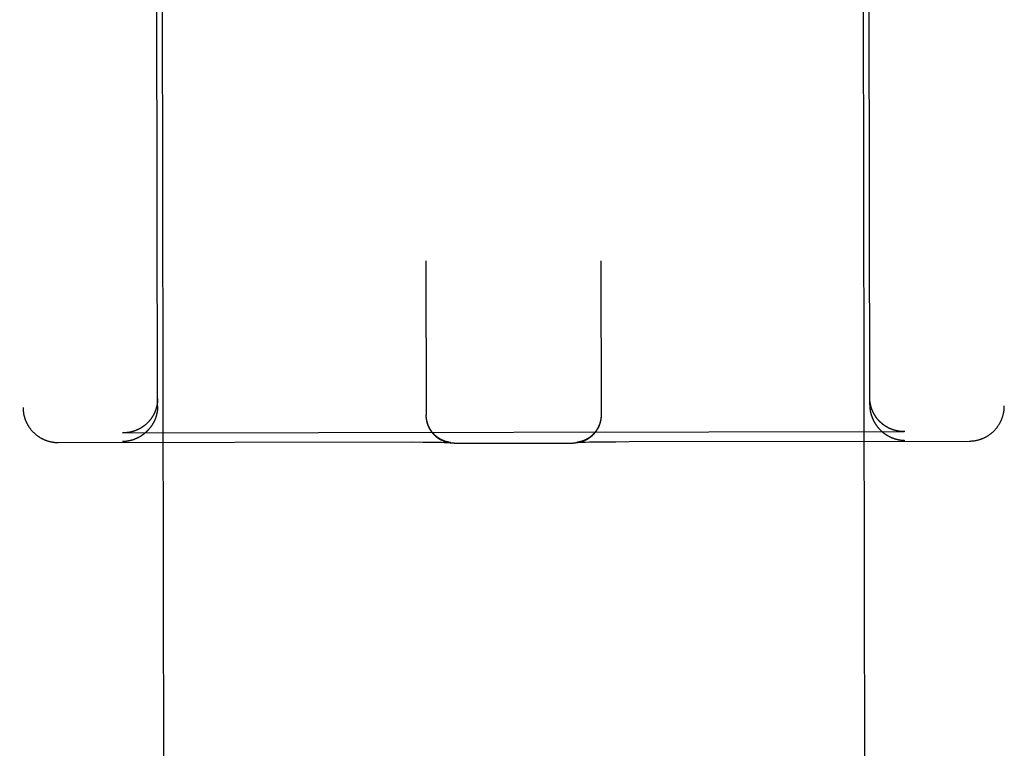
# Model space of a CAD drawing. Header units: inches. Extents: x 0 to 256, y 0 to 165.
# Tile 41 of 88: x 78.819 to 79.697, y 112.866 to 113.516. Entities that reach past the tile are written whole.
import ezdxf

# ---------------------------------------------------------------- set-up
doc = ezdxf.new("R2010")
doc.units = ezdxf.units.IN
doc.header["$LTSCALE"] = 14.05744
doc.header["$MEASUREMENT"] = 0
doc.linetypes.add('HIDDEN', pattern=[0.2, 0.1, -0.1])
doc.layers.add('02___PRT_ALL_AXES', color=7, linetype='CONTINUOUS')
doc.layers.add('DEFAULT_2', color=8, linetype='HIDDEN')

msp = doc.modelspace()

# ---------------------------------------------------------------- linework, layer by layer
at = {"layer": '02___PRT_ALL_AXES', "color": 8, "linetype": 'HIDDEN'}
for p, q in [((78.99177, 84.64676), (78.94506, 114.14673)), ((79.61677, 84.64775), (79.57006, 114.14772))]:
    msp.add_line(p, q, dxfattribs=at)
at = {"layer": 'DEFAULT_2', "color": 8, "linetype": 'HIDDEN'}
for p, q in [((78.81861, 115.06538), (78.82161, 113.17012)), ((79.69361, 115.06677), (79.69661, 113.1715)), ((78.94161, 113.17148), (78.94006, 114.14667)), ((79.57661, 113.17249), (79.57506, 114.14767)), ((79.1809, 113.30087), (79.18112, 113.1631)), ((79.3369, 113.30112), (79.33712, 113.16334)), ((79.18112, 113.16273), (79.18112, 113.16346)), ((79.18113, 113.16236), (79.18112, 113.16312)), ((79.18115, 113.16199), (79.18113, 113.16274)), ((79.18117, 113.16162), (79.18115, 113.16237)), ((79.18119, 113.16125), (79.18117, 113.16199)), ((79.3371, 113.16262), (79.33708, 113.16185)), ((79.33711, 113.16299), (79.3371, 113.16223)), ((79.33712, 113.16336), (79.33711, 113.1626)), ((79.33712, 113.16371), (79.33712, 113.16297)), ((78.91094, 113.14745), (79.60735, 113.14855)), ((79.60789, 113.14856), (79.60735, 113.14855)), ((78.85291, 113.13882), (79.16769, 113.1393)), ((78.91094, 113.14745), (78.9104, 113.14745)), ((79.16769, 113.1393), (79.17806, 113.13925)), ((79.17806, 113.13925), (79.18585, 113.13918)), ((79.18585, 113.13918), (79.19129, 113.1391)), ((79.19129, 113.1391), (79.19481, 113.13904)), ((79.19481, 113.13904), (79.19717, 113.13898)), ((79.2009, 113.13909), (79.20071, 113.13913)), ((79.20107, 113.13905), (79.2009, 113.13909)), ((79.20124, 113.13902), (79.20107, 113.13905)), ((79.31608, 113.13903), (79.31597, 113.13902)), ((79.3162, 113.13905), (79.31608, 113.13903)), ((79.31632, 113.13907), (79.3162, 113.13905)), ((79.31644, 113.13909), (79.31632, 113.13907)), ((79.31658, 113.13911), (79.31644, 113.13909)), ((79.31655, 113.13901), (79.31716, 113.13904)), ((79.31672, 113.13914), (79.31658, 113.13911)), ((79.31686, 113.13916), (79.31672, 113.13914)), ((79.31702, 113.13919), (79.31686, 113.13916)), ((79.31718, 113.13922), (79.31702, 113.13919)), ((79.31716, 113.13904), (79.31796, 113.13907)), ((79.31736, 113.13926), (79.31718, 113.13922)), ((79.31754, 113.1393), (79.31736, 113.13926)), ((79.31773, 113.13934), (79.31754, 113.1393)), ((79.31796, 113.13907), (79.31923, 113.13912)), ((79.31923, 113.13912), (79.32089, 113.13917)), ((79.32089, 113.13917), (79.32321, 113.13923)), ((79.32321, 113.13923), (79.32667, 113.13931)), ((79.32667, 113.13931), (79.33205, 113.1394)), ((79.33205, 113.1394), (79.33976, 113.1395)), ((79.33976, 113.1395), (79.35006, 113.13958)), ((79.35006, 113.13958), (79.36216, 113.13963)), ((79.36216, 113.13963), (79.66541, 113.14011)), ((79.19717, 113.13898), (79.19889, 113.13893)), ((79.19889, 113.13893), (79.20011, 113.1389)), ((79.20011, 113.1389), (79.20093, 113.13887)), ((79.20093, 113.13887), (79.20158, 113.13884)), ((79.2014, 113.13899), (79.20124, 113.13902)), ((79.20155, 113.13896), (79.2014, 113.13899)), ((79.20169, 113.13894), (79.20155, 113.13896)), ((79.20158, 113.13884), (79.20208, 113.13882)), ((79.20183, 113.13892), (79.20169, 113.13894)), ((79.20196, 113.1389), (79.20183, 113.13892)), ((79.20208, 113.13888), (79.20196, 113.1389)), ((79.2022, 113.13886), (79.20208, 113.13888)), ((79.20208, 113.13882), (79.20244, 113.1388)), ((79.20231, 113.13884), (79.2022, 113.13886)), ((79.20241, 113.13883), (79.20231, 113.13884)), ((79.20251, 113.13882), (79.20241, 113.13883)), ((79.20244, 113.1388), (79.20265, 113.13879)), ((79.20261, 113.1388), (79.20251, 113.13882)), ((79.20269, 113.13879), (79.20261, 113.1388)), ((79.20265, 113.13879), (79.2028, 113.13878)), ((79.20277, 113.13879), (79.20269, 113.13879)), ((79.20284, 113.13878), (79.20277, 113.13879)), ((79.2028, 113.13878), (79.20291, 113.13877)), ((79.20289, 113.13877), (79.20284, 113.13878)), ((79.20294, 113.13877), (79.20292, 113.13877)), ((79.20297, 113.13877), (79.20296, 113.13877)), ((79.20616, 113.13814), (79.31228, 113.1383)), ((79.31532, 113.13894), (79.31533, 113.13894)), ((79.31534, 113.13894), (79.31533, 113.13894)), ((79.31535, 113.13894), (79.3154, 113.13895)), ((79.31538, 113.13895), (79.31536, 113.13894)), ((79.31542, 113.13895), (79.31539, 113.13895)), ((79.3154, 113.13895), (79.31549, 113.13895)), ((79.31549, 113.13895), (79.31562, 113.13896)), ((79.3156, 113.13897), (79.31553, 113.13896)), ((79.31568, 113.13898), (79.3156, 113.13897)), ((79.31562, 113.13896), (79.31585, 113.13898)), ((79.31577, 113.13899), (79.31568, 113.13898)), ((79.31587, 113.139), (79.31577, 113.13899)), ((79.31585, 113.13898), (79.31616, 113.13899)), ((79.31597, 113.13902), (79.31587, 113.139)), ((79.31616, 113.13899), (79.31655, 113.13901))]:
    msp.add_line(p, q, dxfattribs=at)
for points in [[(78.9416, 113.1782), (78.9416, 113.17792), (78.94159, 113.17763), (78.94159, 113.17734), (78.94158, 113.17705), (78.94157, 113.17677), (78.94155, 113.17649), (78.94154, 113.1762), (78.94152, 113.17592), (78.9415, 113.17564), (78.94147, 113.17536), (78.94144, 113.17508), (78.94142, 113.1748), (78.94138, 113.17453), (78.94135, 113.17425), (78.94132, 113.17398), (78.94128, 113.17371), (78.94124, 113.17344), (78.94119, 113.17317), (78.94115, 113.1729), (78.9411, 113.17263), (78.94105, 113.17236), (78.941, 113.1721), (78.94095, 113.17184), (78.94089, 113.17157), (78.94084, 113.17131), (78.94078, 113.17105), (78.94071, 113.1708), (78.94065, 113.17054), (78.94058, 113.17028), (78.94052, 113.17003), (78.94045, 113.16978), (78.94038, 113.16953), (78.9403, 113.16928), (78.94023, 113.16903), (78.94015, 113.16878), (78.94007, 113.16854), (78.93999, 113.1683), (78.93991, 113.16805), (78.93982, 113.16781), (78.93974, 113.16758), (78.93965, 113.16734), (78.93956, 113.1671), (78.93947, 113.16687), (78.93938, 113.16664), (78.93929, 113.16641), (78.93919, 113.16618), (78.93909, 113.16595), (78.939, 113.16572), (78.9389, 113.1655), (78.9388, 113.16527), (78.93869, 113.16505), (78.93859, 113.16483), (78.93848, 113.16461), (78.93838, 113.1644), (78.93827, 113.16418), (78.93816, 113.16397), (78.93805, 113.16375), (78.93793, 113.16354), (78.93782, 113.16333), (78.93771, 113.16313), (78.93759, 113.16292), (78.93747, 113.16271), (78.93735, 113.16251), (78.93723, 113.16231), (78.93711, 113.16211), (78.93699, 113.16191), (78.93687, 113.16171), (78.93674, 113.16152), (78.93662, 113.16132), (78.93649, 113.16113), (78.93636, 113.16094), (78.93624, 113.16075), (78.93611, 113.16056), (78.93597, 113.16037), (78.93584, 113.16019), (78.93571, 113.16), (78.93558, 113.15982), (78.93544, 113.15964), (78.93531, 113.15946), (78.93517, 113.15928), (78.93503, 113.15911), (78.93489, 113.15893), (78.93475, 113.15876), (78.93461, 113.15859), (78.93447, 113.15842), (78.93433, 113.15825), (78.93418, 113.15808), (78.93404, 113.15791), (78.9339, 113.15775), (78.93375, 113.15759), (78.9336, 113.15743), (78.93346, 113.15726), (78.93331, 113.15711), (78.93316, 113.15695), (78.93301, 113.15679), (78.93286, 113.15664), (78.93271, 113.15648), (78.93256, 113.15633), (78.9324, 113.15618), (78.93225, 113.15603), (78.9321, 113.15588), (78.93194, 113.15574), (78.93179, 113.15559), (78.93163, 113.15545), (78.93147, 113.15531), (78.93131, 113.15517), (78.93116, 113.15503), (78.931, 113.15489), (78.93084, 113.15475), (78.93068, 113.15462), (78.93052, 113.15448), (78.93036, 113.15435), (78.93019, 113.15422), (78.93003, 113.15409), (78.92987, 113.15396), (78.92971, 113.15383), (78.92954, 113.15371), (78.92938, 113.15358), (78.92921, 113.15346), (78.92905, 113.15334), (78.92888, 113.15322), (78.92871, 113.1531), (78.92854, 113.15298), (78.92838, 113.15287), (78.92821, 113.15275), (78.92804, 113.15264), (78.92787, 113.15252), (78.9277, 113.15241), (78.92753, 113.1523), (78.92736, 113.15219), (78.92719, 113.15209), (78.92702, 113.15198), (78.92684, 113.15188), (78.92667, 113.15177), (78.9265, 113.15167), (78.92633, 113.15157), (78.92615, 113.15147), (78.92598, 113.15137), (78.9258, 113.15128), (78.92563, 113.15118), (78.92545, 113.15109), (78.92528, 113.15099), (78.9251, 113.1509), (78.92493, 113.15081), (78.92475, 113.15072), (78.92457, 113.15063), (78.9244, 113.15055), (78.92422, 113.15046), (78.92404, 113.15038), (78.92386, 113.15029), (78.92369, 113.15021), (78.92351, 113.15013), (78.92333, 113.15005), (78.92315, 113.14997), (78.92297, 113.1499), (78.92279, 113.14982), (78.92261, 113.14975), (78.92243, 113.14967), (78.92225, 113.1496), (78.92207, 113.14953), (78.92189, 113.14946), (78.92171, 113.14939), (78.92153, 113.14933), (78.92134, 113.14926), (78.92116, 113.1492), (78.92098, 113.14913), (78.9208, 113.14907), (78.92062, 113.14901), (78.92043, 113.14895), (78.92025, 113.14889), (78.92007, 113.14884), (78.91989, 113.14878), (78.9197, 113.14873), (78.91952, 113.14867), (78.91934, 113.14862), (78.91916, 113.14857), (78.91897, 113.14852), (78.91879, 113.14847), (78.91861, 113.14842), (78.91842, 113.14838), (78.91824, 113.14833), (78.91805, 113.14829), (78.91787, 113.14824), (78.91769, 113.1482), (78.9175, 113.14816), (78.91732, 113.14812), (78.91714, 113.14808), (78.91695, 113.14805), (78.91677, 113.14801), (78.91658, 113.14798), (78.9164, 113.14794), (78.91622, 113.14791), (78.91603, 113.14788), (78.91585, 113.14785), (78.91567, 113.14782), (78.91548, 113.14779), (78.9153, 113.14776), (78.91512, 113.14774), (78.91493, 113.14771)], [(79.57721, 113.17311), (79.57716, 113.17337), (79.57711, 113.17364), (79.57706, 113.1739), (79.57701, 113.17417), (79.57697, 113.17444), (79.57693, 113.17471), (79.57689, 113.17499), (79.57685, 113.17526), (79.57682, 113.17553), (79.57679, 113.17581), (79.57676, 113.17609), (79.57673, 113.17637), (79.57671, 113.17665), (79.57668, 113.17693), (79.57666, 113.17721), (79.57665, 113.17749), (79.57663, 113.17778), (79.57662, 113.17806), (79.57661, 113.17835), (79.5766, 113.17863), (79.5766, 113.17892), (79.5766, 113.17921)], [(78.82161, 113.17012), (78.82161, 113.16969), (78.82162, 113.16924), (78.82164, 113.1688), (78.82166, 113.16835), (78.82169, 113.1679), (78.82173, 113.16745), (78.82177, 113.16701), (78.82182, 113.16656), (78.82187, 113.16612), (78.82193, 113.16567), (78.822, 113.16523), (78.82207, 113.16479), (78.82215, 113.16434), (78.82224, 113.1639), (78.82233, 113.16347), (78.82243, 113.16303), (78.82253, 113.16259), (78.82265, 113.16216), (78.82276, 113.16173), (78.82289, 113.1613), (78.82302, 113.16087), (78.82315, 113.16044), (78.82329, 113.16002), (78.82344, 113.15959), (78.82359, 113.15917), (78.82375, 113.15876), (78.82392, 113.15834), (78.82409, 113.15793), (78.82427, 113.15752), (78.82445, 113.15711), (78.82464, 113.1567), (78.82483, 113.1563), (78.82503, 113.1559), (78.82524, 113.15551), (78.82545, 113.15511), (78.82566, 113.15472), (78.82589, 113.15434), (78.82611, 113.15395), (78.82635, 113.15357), (78.82658, 113.1532), (78.82683, 113.15282), (78.82708, 113.15246), (78.82733, 113.15209), (78.82759, 113.15173), (78.82785, 113.15137), (78.82812, 113.15101), (78.82839, 113.15066), (78.82867, 113.15032), (78.82896, 113.14998), (78.82924, 113.14964), (78.82954, 113.1493), (78.82983, 113.14897), (78.83014, 113.14865), (78.83044, 113.14833), (78.83075, 113.14801), (78.83107, 113.1477), (78.83139, 113.14739), (78.83171, 113.14709), (78.83204, 113.14679), (78.83237, 113.1465), (78.83271, 113.14621), (78.83305, 113.14593), (78.83339, 113.14565), (78.83374, 113.14538), (78.83409, 113.14511), (78.83444, 113.14484), (78.8348, 113.14459), (78.83516, 113.14433), (78.83553, 113.14409), (78.8359, 113.14384), (78.83627, 113.14361), (78.83664, 113.14337), (78.83702, 113.14315), (78.8374, 113.14293), (78.83779, 113.14271), (78.83817, 113.1425), (78.83856, 113.14229), (78.83896, 113.1421), (78.83935, 113.1419), (78.83975, 113.14172), (78.84015, 113.14153), (78.84055, 113.14136), (78.84096, 113.14119), (78.84136, 113.14102), (78.84178, 113.14086), (78.84219, 113.14071), (78.84261, 113.14056), (78.84303, 113.14041), (78.84345, 113.14028), (78.84387, 113.14015), (78.84429, 113.14003), (78.8447, 113.13991), (78.8451, 113.13981), (78.8455, 113.13971), (78.84589, 113.13961), (78.84628, 113.13953), (78.84667, 113.13944), (78.84705, 113.13937), (78.84743, 113.1393), (78.84781, 113.13924), (78.84819, 113.13918), (78.84856, 113.13912), (78.84894, 113.13907), (78.84931, 113.13903), (78.84967, 113.13899), (78.85004, 113.13895), (78.85041, 113.13892), (78.85077, 113.13889), (78.85113, 113.13887), (78.8515, 113.13885), (78.85186, 113.13884), (78.85222, 113.13883), (78.85258, 113.13883), (78.85291, 113.13882)], [(78.94161, 113.17148), (78.94161, 113.1712), (78.9416, 113.17091), (78.9416, 113.17062), (78.94159, 113.17033), (78.94158, 113.17005), (78.94156, 113.16977), (78.94155, 113.16948), (78.94153, 113.1692), (78.94151, 113.16892), (78.94148, 113.16864), (78.94146, 113.16836), (78.94143, 113.16808), (78.9414, 113.1678), (78.94136, 113.16753), (78.94133, 113.16725), (78.94129, 113.16698), (78.94125, 113.1667), (78.94121, 113.16643), (78.94116, 113.16616), (78.94111, 113.16589), (78.94106, 113.16562), (78.94101, 113.16536), (78.94096, 113.16509), (78.9409, 113.16483), (78.94085, 113.16457), (78.94079, 113.1643), (78.94072, 113.16404), (78.94066, 113.16379), (78.94059, 113.16353), (78.94053, 113.16327), (78.94046, 113.16302), (78.94039, 113.16277), (78.94031, 113.16251), (78.94024, 113.16226), (78.94016, 113.16201), (78.94008, 113.16177), (78.94, 113.16152), (78.93992, 113.16128), (78.93984, 113.16103), (78.93975, 113.16079), (78.93966, 113.16055), (78.93957, 113.16031), (78.93948, 113.16008), (78.93939, 113.15984), (78.9393, 113.15961), (78.9392, 113.15937), (78.93911, 113.15914), (78.93901, 113.15891), (78.93891, 113.15868), (78.93881, 113.15846), (78.9387, 113.15823), (78.9386, 113.15801), (78.93849, 113.15778), (78.93839, 113.15756), (78.93828, 113.15734), (78.93817, 113.15713), (78.93806, 113.15691), (78.93795, 113.15669), (78.93783, 113.15648), (78.93772, 113.15627), (78.9376, 113.15606), (78.93748, 113.15585), (78.93737, 113.15564), (78.93725, 113.15544), (78.93712, 113.15523), (78.937, 113.15503), (78.93688, 113.15483), (78.93675, 113.15463), (78.93663, 113.15443), (78.9365, 113.15423), (78.93637, 113.15404), (78.93625, 113.15384), (78.93612, 113.15365), (78.93599, 113.15346), (78.93585, 113.15327), (78.93572, 113.15308), (78.93559, 113.15289), (78.93545, 113.15271), (78.93532, 113.15252), (78.93518, 113.15234), (78.93504, 113.15216), (78.9349, 113.15198), (78.93476, 113.1518), (78.93462, 113.15162), (78.93448, 113.15145), (78.93434, 113.15127), (78.9342, 113.1511), (78.93405, 113.15093), (78.93391, 113.15076), (78.93376, 113.15059), (78.93361, 113.15043), (78.93347, 113.15026), (78.93332, 113.1501), (78.93317, 113.14993), (78.93302, 113.14977), (78.93287, 113.14961), (78.93272, 113.14945), (78.93257, 113.1493), (78.93241, 113.14914), (78.93226, 113.14899), (78.93211, 113.14883), (78.93195, 113.14868), (78.9318, 113.14853), (78.93164, 113.14838), (78.93148, 113.14823), (78.93133, 113.14809), (78.93117, 113.14794), (78.93101, 113.1478), (78.93085, 113.14766), (78.93069, 113.14752), (78.93053, 113.14738), (78.93037, 113.14724), (78.93021, 113.1471), (78.93004, 113.14697), (78.92988, 113.14683), (78.92972, 113.1467), (78.92955, 113.14657), (78.92939, 113.14644), (78.92922, 113.14631), (78.92906, 113.14618), (78.92889, 113.14605), (78.92872, 113.14593), (78.92856, 113.14581), (78.92839, 113.14568), (78.92822, 113.14556), (78.92805, 113.14544), (78.92788, 113.14532), (78.92771, 113.14521), (78.92754, 113.14509), (78.92737, 113.14498), (78.9272, 113.14486), (78.92703, 113.14475), (78.92686, 113.14464), (78.92668, 113.14453), (78.92651, 113.14442), (78.92634, 113.14432), (78.92616, 113.14421), (78.92599, 113.14411), (78.92582, 113.144), (78.92564, 113.1439), (78.92547, 113.1438), (78.92529, 113.1437), (78.92511, 113.1436), (78.92494, 113.14351), (78.92476, 113.14341), (78.92459, 113.14332), (78.92441, 113.14323), (78.92423, 113.14313), (78.92405, 113.14304), (78.92388, 113.14295), (78.9237, 113.14287), (78.92352, 113.14278), (78.92334, 113.14269), (78.92316, 113.14261), (78.92298, 113.14253), (78.9228, 113.14244), (78.92262, 113.14236), (78.92244, 113.14228), (78.92226, 113.14221), (78.92208, 113.14213), (78.9219, 113.14205), (78.92172, 113.14198), (78.92154, 113.14191), (78.92136, 113.14183), (78.92117, 113.14176), (78.92099, 113.14169), (78.92081, 113.14163), (78.92063, 113.14156), (78.92045, 113.14149), (78.92026, 113.14143), (78.92008, 113.14136), (78.9199, 113.1413), (78.91972, 113.14124), (78.91953, 113.14118), (78.91935, 113.14112), (78.91917, 113.14106), (78.91898, 113.14101), (78.9188, 113.14095), (78.91862, 113.1409), (78.91843, 113.14085), (78.91825, 113.14079), (78.91807, 113.14074), (78.91788, 113.14069), (78.9177, 113.14065), (78.91752, 113.1406), (78.91733, 113.14055), (78.91715, 113.14051), (78.91696, 113.14047), (78.91678, 113.14042), (78.9166, 113.14038), (78.91641, 113.14034), (78.91623, 113.1403), (78.91605, 113.14026), (78.91586, 113.14023), (78.91568, 113.14019), (78.91549, 113.14016), (78.91531, 113.14013), (78.91513, 113.14009), (78.91494, 113.14006)], [(79.57661, 113.17249), (79.57661, 113.1722), (79.57661, 113.17191), (79.57662, 113.17163), (79.57663, 113.17134), (79.57664, 113.17106), (79.57666, 113.17077), (79.57667, 113.17049), (79.57669, 113.1702), (79.57672, 113.16992), (79.57674, 113.16964), (79.57677, 113.16936), (79.5768, 113.16909), (79.57683, 113.16881), (79.57686, 113.16853), (79.5769, 113.16826), (79.57694, 113.16798), (79.57698, 113.16771), (79.57702, 113.16744), (79.57707, 113.16717), (79.57712, 113.1669), (79.57717, 113.16663), (79.57722, 113.16637), (79.57727, 113.1661), (79.57733, 113.16584), (79.57739, 113.16557), (79.57745, 113.16531), (79.57751, 113.16505), (79.57758, 113.16479), (79.57764, 113.16454), (79.57771, 113.16428), (79.57778, 113.16403), (79.57785, 113.16377), (79.57793, 113.16352), (79.578, 113.16327), (79.57808, 113.16302), (79.57816, 113.16278), (79.57824, 113.16253), (79.57833, 113.16229), (79.57841, 113.16204), (79.5785, 113.1618), (79.57859, 113.16156), (79.57868, 113.16132), (79.57877, 113.16109), (79.57886, 113.16085), (79.57895, 113.16062), (79.57905, 113.16039), (79.57915, 113.16015), (79.57925, 113.15992), (79.57935, 113.1597), (79.57945, 113.15947), (79.57955, 113.15925), (79.57966, 113.15902), (79.57976, 113.1588), (79.57987, 113.15858), (79.57998, 113.15836), (79.58009, 113.15814), (79.5802, 113.15793), (79.58031, 113.15771), (79.58043, 113.1575), (79.58054, 113.15729), (79.58066, 113.15708), (79.58078, 113.15687), (79.5809, 113.15666), (79.58102, 113.15646), (79.58114, 113.15625), (79.58126, 113.15605), (79.58139, 113.15585), (79.58151, 113.15565), (79.58164, 113.15545), (79.58177, 113.15525), (79.58189, 113.15506), (79.58202, 113.15486), (79.58215, 113.15467), (79.58229, 113.15448), (79.58242, 113.15429), (79.58255, 113.1541), (79.58269, 113.15392), (79.58282, 113.15373), (79.58296, 113.15355), (79.58309, 113.15337), (79.58323, 113.15319), (79.58337, 113.15301), (79.58351, 113.15283), (79.58365, 113.15265), (79.5838, 113.15248), (79.58394, 113.1523), (79.58408, 113.15213), (79.58423, 113.15196), (79.58437, 113.15179), (79.58452, 113.15162), (79.58467, 113.15146), (79.58481, 113.15129), (79.58496, 113.15113), (79.58511, 113.15097), (79.58526, 113.1508), (79.58541, 113.15064), (79.58556, 113.15049), (79.58572, 113.15033), (79.58587, 113.15017), (79.58602, 113.15002), (79.58618, 113.14987), (79.58633, 113.14972), (79.58649, 113.14957), (79.58665, 113.14942), (79.5868, 113.14927), (79.58696, 113.14913), (79.58712, 113.14898), (79.58728, 113.14884), (79.58744, 113.1487), (79.5876, 113.14856), (79.58776, 113.14842), (79.58792, 113.14828), (79.58809, 113.14814), (79.58825, 113.14801), (79.58841, 113.14787), (79.58858, 113.14774), (79.58874, 113.14761), (79.58891, 113.14748), (79.58907, 113.14735), (79.58924, 113.14723), (79.5894, 113.1471), (79.58957, 113.14698), (79.58974, 113.14685), (79.58991, 113.14673), (79.59008, 113.14661), (79.59025, 113.14649), (79.59041, 113.14637), (79.59058, 113.14626), (79.59076, 113.14614), (79.59093, 113.14603), (79.5911, 113.14592), (79.59127, 113.1458), (79.59144, 113.14569), (79.59161, 113.14558), (79.59179, 113.14548), (79.59196, 113.14537), (79.59214, 113.14527), (79.59231, 113.14516), (79.59248, 113.14506), (79.59266, 113.14496), (79.59283, 113.14486), (79.59301, 113.14476), (79.59319, 113.14466), (79.59336, 113.14457), (79.59354, 113.14447), (79.59372, 113.14438), (79.59389, 113.14429), (79.59407, 113.14419), (79.59425, 113.1441), (79.59443, 113.14402), (79.59461, 113.14393), (79.59479, 113.14384), (79.59497, 113.14376), (79.59514, 113.14367), (79.59532, 113.14359), (79.5955, 113.14351), (79.59568, 113.14343), (79.59586, 113.14335), (79.59605, 113.14327), (79.59623, 113.1432), (79.59641, 113.14312), (79.59659, 113.14305), (79.59677, 113.14298), (79.59695, 113.1429), (79.59713, 113.14283), (79.59732, 113.14277), (79.5975, 113.1427), (79.59768, 113.14263), (79.59786, 113.14257), (79.59804, 113.1425), (79.59823, 113.14244), (79.59841, 113.14238), (79.59859, 113.14232), (79.59878, 113.14226), (79.59896, 113.1422), (79.59914, 113.14214), (79.59933, 113.14209), (79.59951, 113.14203), (79.59969, 113.14198), (79.59988, 113.14192), (79.60006, 113.14187), (79.60024, 113.14182), (79.60043, 113.14178), (79.60061, 113.14173), (79.6008, 113.14168), (79.60098, 113.14164), (79.60116, 113.14159), (79.60135, 113.14155), (79.60153, 113.14151), (79.60172, 113.14147), (79.6019, 113.14143), (79.60208, 113.14139), (79.60227, 113.14135), (79.60245, 113.14132), (79.60263, 113.14128), (79.60282, 113.14125), (79.603, 113.14121), (79.60319, 113.14118), (79.60337, 113.14115)], [(79.60735, 113.14855), (79.60718, 113.14855), (79.607, 113.14855), (79.60682, 113.14856), (79.60664, 113.14856), (79.60646, 113.14856), (79.60627, 113.14857), (79.60609, 113.14858), (79.60591, 113.14858), (79.60573, 113.14859), (79.60555, 113.1486), (79.60537, 113.14861), (79.60519, 113.14862), (79.605, 113.14864), (79.60482, 113.14865), (79.60464, 113.14867), (79.60446, 113.14868), (79.60427, 113.1487), (79.60409, 113.14872), (79.60391, 113.14874), (79.60372, 113.14876), (79.60354, 113.14878), (79.60336, 113.1488), (79.60317, 113.14883), (79.60299, 113.14885), (79.60281, 113.14888), (79.60262, 113.14891), (79.60244, 113.14893), (79.60225, 113.14896), (79.60207, 113.149), (79.60189, 113.14903), (79.6017, 113.14906), (79.60152, 113.14909), (79.60134, 113.14913), (79.60115, 113.14917), (79.60097, 113.1492), (79.60078, 113.14924), (79.6006, 113.14928), (79.60042, 113.14932), (79.60023, 113.14937), (79.60005, 113.14941), (79.59986, 113.14945), (79.59968, 113.1495), (79.5995, 113.14955), (79.59931, 113.1496), (79.59913, 113.14965), (79.59895, 113.1497), (79.59876, 113.14975), (79.59858, 113.1498), (79.5984, 113.14985), (79.59822, 113.14991), (79.59803, 113.14997), (79.59785, 113.15002), (79.59767, 113.15008), (79.59749, 113.15014), (79.5973, 113.15021), (79.59712, 113.15027), (79.59694, 113.15033), (79.59676, 113.1504), (79.59658, 113.15046), (79.5964, 113.15053), (79.59621, 113.1506), (79.59603, 113.15067), (79.59585, 113.15074), (79.59567, 113.15081), (79.59549, 113.15089), (79.59531, 113.15096), (79.59513, 113.15104), (79.59495, 113.15112), (79.59477, 113.15119), (79.5946, 113.15127), (79.59442, 113.15136), (79.59424, 113.15144), (79.59406, 113.15152), (79.59388, 113.15161), (79.59371, 113.15169), (79.59353, 113.15178), (79.59335, 113.15187), (79.59318, 113.15196), (79.593, 113.15205), (79.59282, 113.15214), (79.59265, 113.15224), (79.59247, 113.15233), (79.5923, 113.15243), (79.59212, 113.15253), (79.59195, 113.15262), (79.59178, 113.15272), (79.5916, 113.15283), (79.59143, 113.15293), (79.59126, 113.15303), (79.59109, 113.15314), (79.59092, 113.15325), (79.59074, 113.15335), (79.59057, 113.15346), (79.5904, 113.15357), (79.59023, 113.15369), (79.59006, 113.1538), (79.5899, 113.15391), (79.58973, 113.15403), (79.58956, 113.15415), (79.58939, 113.15426), (79.58923, 113.15438), (79.58906, 113.15451), (79.58889, 113.15463), (79.58873, 113.15475), (79.58856, 113.15488), (79.5884, 113.155), (79.58824, 113.15513), (79.58807, 113.15526), (79.58791, 113.15539), (79.58775, 113.15552), (79.58759, 113.15566), (79.58743, 113.15579), (79.58727, 113.15593), (79.58711, 113.15607), (79.58695, 113.15621), (79.58679, 113.15635), (79.58664, 113.15649), (79.58648, 113.15663), (79.58632, 113.15677), (79.58617, 113.15692), (79.58601, 113.15707), (79.58586, 113.15722), (79.58571, 113.15737), (79.58555, 113.15752), (79.5854, 113.15767), (79.58525, 113.15782), (79.5851, 113.15798), (79.58495, 113.15814), (79.5848, 113.1583), (79.58465, 113.15846), (79.58451, 113.15862), (79.58436, 113.15878), (79.58422, 113.15894), (79.58407, 113.15911), (79.58393, 113.15928), (79.58378, 113.15945), (79.58364, 113.15962), (79.5835, 113.15979), (79.58336, 113.15996), (79.58322, 113.16013), (79.58308, 113.16031), (79.58295, 113.16049), (79.58281, 113.16067), (79.58267, 113.16085), (79.58254, 113.16103), (79.58241, 113.16121), (79.58227, 113.1614), (79.58214, 113.16158), (79.58201, 113.16177), (79.58188, 113.16196), (79.58175, 113.16215), (79.58163, 113.16234), (79.5815, 113.16254), (79.58138, 113.16273), (79.58125, 113.16293), (79.58113, 113.16313), (79.58101, 113.16333), (79.58089, 113.16353), (79.58077, 113.16373), (79.58065, 113.16394), (79.58053, 113.16414), (79.58042, 113.16435), (79.5803, 113.16456), (79.58019, 113.16477), (79.58008, 113.16498), (79.57997, 113.1652), (79.57986, 113.16541), (79.57975, 113.16563), (79.57965, 113.16585), (79.57954, 113.16607), (79.57944, 113.16629), (79.57934, 113.16651), (79.57924, 113.16674), (79.57914, 113.16696), (79.57904, 113.16719), (79.57894, 113.16742), (79.57885, 113.16765), (79.57876, 113.16788), (79.57866, 113.16812), (79.57857, 113.16835), (79.57849, 113.16859), (79.5784, 113.16883), (79.57832, 113.16907), (79.57823, 113.16931), (79.57815, 113.16955), (79.57807, 113.16979), (79.57799, 113.17004), (79.57792, 113.17029), (79.57784, 113.17054), (79.57777, 113.17079), (79.5777, 113.17104), (79.57763, 113.17129), (79.57757, 113.17155), (79.5775, 113.1718), (79.57744, 113.17206), (79.57738, 113.17232), (79.57732, 113.17258), (79.57726, 113.17284), (79.57721, 113.17311)], [(79.66541, 113.14011), (79.66574, 113.14011), (79.6661, 113.14012), (79.66646, 113.14013), (79.66682, 113.14014), (79.66719, 113.14016), (79.66755, 113.14019), (79.66791, 113.14022), (79.66828, 113.14025), (79.66865, 113.14028), (79.66901, 113.14033), (79.66938, 113.14037), (79.66976, 113.14042), (79.67013, 113.14048), (79.67051, 113.14054), (79.67088, 113.1406), (79.67126, 113.14067), (79.67165, 113.14075), (79.67204, 113.14083), (79.67243, 113.14092), (79.67283, 113.14102), (79.67323, 113.14112), (79.67363, 113.14123), (79.67404, 113.14134), (79.67445, 113.14147), (79.67486, 113.14159), (79.67527, 113.14173), (79.67569, 113.14187), (79.6761, 113.14202), (79.67651, 113.14217), (79.67692, 113.14234), (79.67733, 113.1425), (79.67774, 113.14267), (79.67814, 113.14285), (79.67854, 113.14304), (79.67894, 113.14322), (79.67933, 113.14342), (79.67973, 113.14362), (79.68012, 113.14383), (79.6805, 113.14404), (79.68089, 113.14425), (79.68127, 113.14448), (79.68165, 113.1447), (79.68202, 113.14494), (79.68239, 113.14518), (79.68276, 113.14542), (79.68312, 113.14567), (79.68349, 113.14592), (79.68384, 113.14618), (79.6842, 113.14645), (79.68455, 113.14672), (79.6849, 113.14699), (79.68524, 113.14727), (79.68558, 113.14755), (79.68591, 113.14784), (79.68624, 113.14814), (79.68657, 113.14844), (79.68689, 113.14874), (79.68721, 113.14905), (79.68753, 113.14936), (79.68784, 113.14968), (79.68814, 113.15), (79.68844, 113.15033), (79.68874, 113.15066), (79.68903, 113.15099), (79.68932, 113.15133), (79.6896, 113.15167), (79.68988, 113.15202), (79.69015, 113.15237), (79.69042, 113.15273), (79.69068, 113.15309), (79.69094, 113.15345), (79.69119, 113.15382), (79.69144, 113.15419), (79.69168, 113.15456), (79.69192, 113.15494), (79.69215, 113.15532), (79.69238, 113.1557), (79.6926, 113.15609), (79.69281, 113.15648), (79.69302, 113.15688), (79.69323, 113.15727), (79.69343, 113.15767), (79.69362, 113.15808), (79.69381, 113.15848), (79.69399, 113.15889), (79.69416, 113.1593), (79.69433, 113.15971), (79.6945, 113.16013), (79.69466, 113.16055), (79.69481, 113.16097), (79.69496, 113.16139), (79.6951, 113.16182), (79.69523, 113.16225), (79.69536, 113.16268), (79.69548, 113.16311), (79.6956, 113.16354), (79.69571, 113.16397), (79.69581, 113.16441), (79.69591, 113.16485), (79.696, 113.16529), (79.69608, 113.16573), (79.69616, 113.16617), (79.69623, 113.16661), (79.6963, 113.16706), (79.69636, 113.1675), (79.69641, 113.16795), (79.69646, 113.16839), (79.6965, 113.16884), (79.69653, 113.16929), (79.69656, 113.16973), (79.69658, 113.17018), (79.6966, 113.17063), (79.69661, 113.17108), (79.69661, 113.1715)], [(79.20071, 113.13913), (79.20051, 113.13917), (79.20041, 113.13919), (79.2003, 113.13922), (79.20019, 113.13925), (79.20007, 113.13927), (79.19995, 113.1393), (79.19983, 113.13933), (79.1997, 113.13937), (79.19957, 113.1394), (79.19943, 113.13944), (79.19928, 113.13948), (79.19914, 113.13952), (79.19899, 113.13956), (79.19883, 113.13961), (79.19867, 113.13966), (79.19851, 113.13971), (79.19834, 113.13976), (79.19817, 113.13982), (79.19799, 113.13988), (79.19781, 113.13994), (79.19762, 113.14001), (79.19743, 113.14008), (79.19723, 113.14015), (79.19703, 113.14023), (79.19683, 113.14031), (79.19661, 113.1404), (79.1964, 113.14049), (79.19617, 113.14058), (79.19595, 113.14068), (79.19572, 113.14078), (79.19548, 113.14089), (79.19524, 113.14101), (79.195, 113.14112), (79.19475, 113.14125), (79.1945, 113.14138), (79.19424, 113.14152), (79.19397, 113.14166), (79.1937, 113.14181), (79.19343, 113.14197), (79.19314, 113.14214), (79.19286, 113.14232), (79.19257, 113.1425), (79.19227, 113.14269), (79.19198, 113.14289), (79.19168, 113.1431), (79.19139, 113.14331), (79.1911, 113.14353), (79.1908, 113.14375), (79.19051, 113.14398), (79.19023, 113.14421), (79.18994, 113.14445), (79.18966, 113.14469), (79.18939, 113.14493), (79.18911, 113.14518), (79.18884, 113.14544), (79.18858, 113.14569), (79.18832, 113.14596), (79.18806, 113.14622), (79.1878, 113.14649), (79.18755, 113.14677), (79.1873, 113.14705), (79.18706, 113.14733), (79.18682, 113.14762), (79.18658, 113.1479), (79.18635, 113.1482), (79.18613, 113.14849), (79.18591, 113.14879), (79.18569, 113.1491), (79.18547, 113.14941), (79.18527, 113.14972), (79.18506, 113.15003), (79.18486, 113.15034), (79.18467, 113.15066), (79.18448, 113.15099), (79.18429, 113.15131), (79.18411, 113.15164), (79.18394, 113.15197), (79.18377, 113.1523), (79.1836, 113.15264), (79.18344, 113.15298), (79.18329, 113.15332), (79.18314, 113.15366), (79.18299, 113.154), (79.18285, 113.15435), (79.18272, 113.1547), (79.18259, 113.15505), (79.18247, 113.1554), (79.18235, 113.15576), (79.18224, 113.15612), (79.18213, 113.15647), (79.18203, 113.15683), (79.18193, 113.1572), (79.18184, 113.15756), (79.18175, 113.15792), (79.18167, 113.15829), (79.18159, 113.15866), (79.18152, 113.15902), (79.18146, 113.15939), (79.1814, 113.15976), (79.18135, 113.16013), (79.1813, 113.1605), (79.18126, 113.16087), (79.18122, 113.16125), (79.18119, 113.16162)], [(79.20616, 113.13814), (79.20579, 113.13814), (79.20542, 113.13815), (79.20505, 113.13816), (79.20468, 113.13818), (79.20431, 113.1382), (79.20395, 113.13823), (79.20358, 113.13827), (79.20322, 113.13831), (79.20285, 113.13835), (79.20249, 113.1384), (79.20212, 113.13846), (79.20177, 113.13852), (79.2014, 113.13858), (79.20104, 113.13866), (79.20069, 113.13873), (79.20033, 113.13881), (79.19998, 113.1389), (79.19963, 113.13899), (79.19927, 113.13909), (79.19892, 113.13919), (79.19858, 113.1393), (79.19824, 113.13941), (79.19789, 113.13953), (79.19755, 113.13965), (79.19721, 113.13978), (79.19687, 113.13991), (79.19654, 113.14005), (79.19621, 113.14019), (79.19587, 113.14033), (79.19554, 113.14049), (79.19522, 113.14064), (79.19489, 113.1408), (79.19458, 113.14096), (79.19426, 113.14113), (79.19394, 113.14131), (79.19362, 113.14149), (79.19331, 113.14167), (79.19301, 113.14185), (79.19271, 113.14204), (79.19241, 113.14223), (79.1921, 113.14244), (79.1918, 113.14264), (79.19151, 113.14285), (79.19122, 113.14306), (79.19094, 113.14327), (79.19066, 113.14349), (79.19038, 113.14372), (79.1901, 113.14395), (79.18982, 113.14418), (79.18955, 113.14442), (79.18929, 113.14465), (79.18903, 113.14489), (79.18877, 113.14514), (79.18851, 113.14539), (79.18826, 113.14565), (79.188, 113.14591), (79.18776, 113.14617), (79.18752, 113.14644), (79.18728, 113.14671), (79.18704, 113.14698), (79.18681, 113.14726), (79.18658, 113.14754), (79.18636, 113.14782), (79.18614, 113.14811), (79.18592, 113.1484), (79.18571, 113.1487), (79.1855, 113.14899), (79.1853, 113.14929), (79.1851, 113.1496), (79.18491, 113.1499), (79.18472, 113.15021), (79.18453, 113.15053), (79.18435, 113.15084), (79.18418, 113.15116), (79.18401, 113.15148), (79.18384, 113.1518), (79.18367, 113.15213), (79.18352, 113.15246), (79.18336, 113.15279), (79.18322, 113.15311), (79.18307, 113.15345), (79.18293, 113.15379), (79.1828, 113.15413), (79.18267, 113.15447), (79.18255, 113.15481), (79.18243, 113.15515), (79.18232, 113.1555), (79.18221, 113.15585), (79.1821, 113.1562), (79.182, 113.15656), (79.18191, 113.15691), (79.18182, 113.15726), (79.18174, 113.15762), (79.18166, 113.15798), (79.18159, 113.15834), (79.18152, 113.1587), (79.18146, 113.15906), (79.1814, 113.15942), (79.18135, 113.15979), (79.1813, 113.16015), (79.18126, 113.16052), (79.18122, 113.16089), (79.18119, 113.16125)], [(79.33708, 113.16224), (79.33705, 113.16148), (79.33702, 113.16111), (79.33699, 113.16074), (79.33695, 113.16038), (79.3369, 113.16001), (79.33685, 113.15965), (79.33679, 113.15928), (79.33673, 113.15892), (79.33667, 113.15856), (79.33659, 113.1582), (79.33652, 113.15785), (79.33644, 113.15749), (79.33635, 113.15713), (79.33625, 113.15678), (79.33616, 113.15642), (79.33605, 113.15608), (79.33595, 113.15573), (79.33584, 113.15539), (79.33572, 113.15505), (79.33559, 113.1547), (79.33546, 113.15436), (79.33533, 113.15401), (79.3352, 113.15368), (79.33506, 113.15336), (79.33491, 113.15304), (79.33476, 113.15271), (79.33461, 113.15238), (79.33445, 113.15205), (79.33428, 113.15173), (79.33411, 113.1514), (79.33393, 113.15109), (79.33375, 113.15077), (79.33357, 113.15046), (79.33338, 113.15015), (79.33318, 113.14984), (79.33299, 113.14953), (79.33278, 113.14923), (79.33257, 113.14893), (79.33236, 113.14863), (79.33215, 113.14835), (79.33193, 113.14806), (79.33171, 113.14777), (79.33148, 113.14748), (79.33124, 113.1472), (79.33101, 113.14693), (79.33078, 113.14666), (79.33054, 113.1464), (79.33029, 113.14613), (79.33004, 113.14587), (79.32978, 113.14561), (79.32952, 113.14536), (79.32926, 113.14511), (79.329, 113.14487), (79.32874, 113.14463), (79.32847, 113.14439), (79.32819, 113.14416), (79.32791, 113.14392), (79.32762, 113.14369), (79.32734, 113.14347), (79.32705, 113.14325), (79.32675, 113.14303), (79.32645, 113.14282), (79.32615, 113.14261), (79.32585, 113.14241), (79.32554, 113.14221), (79.32523, 113.14201), (79.32491, 113.14183), (79.3246, 113.14164), (79.32428, 113.14146), (79.32397, 113.14129), (79.32364, 113.14112), (79.32331, 113.14095), (79.32298, 113.14078), (79.32264, 113.14063), (79.32232, 113.14048), (79.32198, 113.14033), (79.32165, 113.14019), (79.32131, 113.14005), (79.32096, 113.13992), (79.32062, 113.13979), (79.32027, 113.13967), (79.31993, 113.13955), (79.31958, 113.13944), (79.31923, 113.13933), (79.31887, 113.13923), (79.31852, 113.13914), (79.31816, 113.13904), (79.3178, 113.13896), (79.31744, 113.13888), (79.31708, 113.1388), (79.31672, 113.13873), (79.31635, 113.13866), (79.31599, 113.1386), (79.31562, 113.13855), (79.31525, 113.1385), (79.31488, 113.13846), (79.31451, 113.13842), (79.31415, 113.13839), (79.31377, 113.13836), (79.3134, 113.13834), (79.31303, 113.13832), (79.31266, 113.13831), (79.31228, 113.1383)], [(79.33706, 113.16187), (79.33703, 113.1615), (79.33699, 113.16113), (79.33695, 113.16076), (79.3369, 113.16039), (79.33685, 113.16002), (79.33679, 113.15965), (79.33673, 113.15928), (79.33666, 113.15891), (79.33659, 113.15855), (79.33651, 113.15818), (79.33643, 113.15782), (79.33634, 113.15745), (79.33624, 113.15709), (79.33614, 113.15673), (79.33603, 113.15638), (79.33592, 113.15602), (79.3358, 113.15567), (79.33568, 113.15531), (79.33555, 113.15496), (79.33542, 113.15461), (79.33528, 113.15427), (79.33514, 113.15392), (79.33499, 113.15358), (79.33484, 113.15324), (79.33468, 113.1529), (79.33452, 113.15257), (79.33435, 113.15223), (79.33418, 113.1519), (79.334, 113.15157), (79.33382, 113.15125), (79.33363, 113.15093), (79.33344, 113.15061), (79.33324, 113.15029), (79.33304, 113.14998), (79.33283, 113.14967), (79.33262, 113.14936), (79.3324, 113.14906), (79.33218, 113.14876), (79.33196, 113.14846), (79.33173, 113.14817), (79.3315, 113.14788), (79.33126, 113.14759), (79.33102, 113.14731), (79.33077, 113.14703), (79.33052, 113.14675), (79.33027, 113.14648), (79.33001, 113.14621), (79.32975, 113.14595), (79.32949, 113.14569), (79.32922, 113.14544), (79.32895, 113.14519), (79.32867, 113.14494), (79.3284, 113.1447), (79.32811, 113.14446), (79.32783, 113.14423), (79.32754, 113.144), (79.32725, 113.14377), (79.32696, 113.14356), (79.32666, 113.14334), (79.32637, 113.14314), (79.32608, 113.14294), (79.32579, 113.14274), (79.3255, 113.14256), (79.32521, 113.14238), (79.32493, 113.14221), (79.32465, 113.14205), (79.32438, 113.14189), (79.32412, 113.14175), (79.32386, 113.14161), (79.3236, 113.14148), (79.32336, 113.14135), (79.32311, 113.14123), (79.32287, 113.14111), (79.32264, 113.141), (79.32241, 113.1409), (79.32218, 113.1408), (79.32196, 113.1407), (79.32174, 113.14061), (79.32153, 113.14052), (79.32132, 113.14044), (79.32112, 113.14036), (79.32092, 113.14029), (79.32073, 113.14022), (79.32054, 113.14015), (79.32036, 113.14009), (79.32018, 113.14003), (79.32001, 113.13997), (79.31984, 113.13991), (79.31968, 113.13986), (79.31952, 113.13981), (79.31936, 113.13977), (79.31921, 113.13972), (79.31906, 113.13968), (79.31892, 113.13964), (79.31878, 113.1396), (79.31865, 113.13956), (79.31852, 113.13953), (79.31839, 113.1395), (79.31827, 113.13947), (79.31816, 113.13944), (79.31805, 113.13941), (79.31794, 113.13939), (79.31783, 113.13936), (79.31773, 113.13934)], [(78.91494, 113.14006), (78.91476, 113.14003), (78.91458, 113.14), (78.91439, 113.13998), (78.91421, 113.13995), (78.91403, 113.13992), (78.91385, 113.1399), (78.91366, 113.13988), (78.91348, 113.13985), (78.9133, 113.13983), (78.91312, 113.13981), (78.91293, 113.1398), (78.91275, 113.13978), (78.91257, 113.13976), (78.91239, 113.13975), (78.91221, 113.13973), (78.91203, 113.13972), (78.91185, 113.13971), (78.91167, 113.13969), (78.91148, 113.13968), (78.9113, 113.13967), (78.91112, 113.13967), (78.91095, 113.13966), (78.91077, 113.13965), (78.91059, 113.13965), (78.91041, 113.13964)], [(78.91493, 113.14771), (78.91475, 113.14769), (78.91457, 113.14767), (78.91438, 113.14765), (78.9142, 113.14763), (78.91402, 113.14761), (78.91383, 113.14759), (78.91365, 113.14757), (78.91347, 113.14756), (78.91329, 113.14754), (78.9131, 113.14753), (78.91292, 113.14752), (78.91274, 113.14751), (78.91256, 113.1475), (78.91238, 113.14749), (78.9122, 113.14748), (78.91201, 113.14747), (78.91183, 113.14746), (78.91165, 113.14746), (78.91147, 113.14746), (78.91129, 113.14745), (78.91111, 113.14745)], [(79.60337, 113.14115), (79.60355, 113.14112), (79.60374, 113.14109), (79.60392, 113.14107), (79.6041, 113.14104), (79.60428, 113.14102), (79.60447, 113.14099), (79.60465, 113.14097), (79.60483, 113.14095), (79.60502, 113.14093), (79.6052, 113.14091), (79.60538, 113.14089), (79.60556, 113.14087), (79.60574, 113.14086), (79.60592, 113.14084), (79.60611, 113.14083), (79.60629, 113.14082), (79.60647, 113.1408), (79.60665, 113.14079), (79.60683, 113.14078), (79.60701, 113.14078), (79.60719, 113.14077), (79.60737, 113.14076), (79.60755, 113.14076), (79.60773, 113.14075), (79.60791, 113.14075)], [(79.20291, 113.13877), (79.20297, 113.13877), (79.20298, 113.13876)], [(79.20299, 113.13876), (79.20299, 113.13876), (79.20298, 113.13876)], [(79.31553, 113.13896), (79.31547, 113.13896), (79.31544, 113.13895)]]:
    msp.add_lwpolyline(points, dxfattribs=at)

doc.saveas('drawing.dxf')
